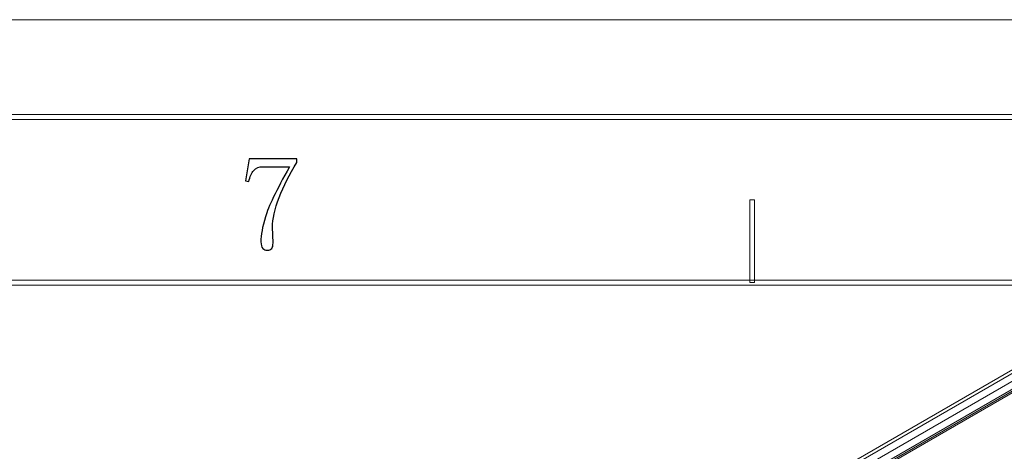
# Model space of a CAD drawing. Header units: millimetres. Extents: x -420 to 420, y -297 to 297.
# Tile 185 of 197: x 220 to 321, y 253 to 297. Entities that reach past the tile are written whole.
import ezdxf

# ---------------------------------------------------------------- set-up
doc = ezdxf.new("R2010")
doc.units = ezdxf.units.MM
doc.header["$MEASUREMENT"] = 0
doc.layers.add('layer 1', color=7, linetype='Continuous')

msp = doc.modelspace()

# ---------------------------------------------------------------- linework, layer by layer
at = {"layer": 'layer 1', "color": 7, "lineweight": 9}
for points in [[(-420.4338, 296.9891), (-420.4338, 296.9891), (420.1294, 296.9891), (420.1294, 296.9891)], [(-420.4338, 296.9891), (-420.4338, 296.9891), (420.1294, 296.9891), (420.1294, 296.9891)], [(-420.4338, 296.9891), (-420.4338, 296.9891), (420.1294, 296.9891), (420.1294, 296.9891)], [(-420.4338, 296.9891), (-420.4338, 296.9891), (420.1294, 296.9891), (420.1294, 296.9891)], [(-420.4338, 296.9891), (-420.4338, 296.9891), (420.1294, 296.9891), (420.1294, 296.9891)], [(-420.4338, 296.9891), (-420.4338, 296.9891), (420.1294, 296.9891), (420.1294, 296.9891)], [(-420.4338, 296.9891), (-420.4338, 296.9891), (420.1294, 296.9891), (420.1294, 296.9891)], [(-420.4338, 296.9891), (-420.4338, 296.9891), (420.1294, 296.9891), (420.1294, 296.9891)], [(-420.4338, 296.9891), (-420.4338, 296.9891), (420.1294, 296.9891), (420.1294, 296.9891)], [(-420.4338, 296.9891), (-420.4338, 296.9891), (420.1294, 296.9891), (420.1294, 296.9891)], [(-420.4338, 296.9891), (-420.4338, 296.9891), (420.1294, 296.9891), (420.1294, 296.9891)], [(-420.4338, 296.9891), (-420.4338, 296.9891), (420.1294, 296.9891), (420.1294, 296.9891)], [(-420.4338, 296.9891), (-420.4338, 296.9891), (420.1294, 296.9891), (420.1294, 296.9891)], [(-420.4338, 296.9891), (-420.4338, 296.9891), (420.1294, 296.9891), (420.1294, 296.9891)], [(-420.4338, 296.9891), (-420.4338, 296.9891), (420.1294, 296.9891), (420.1294, 296.9891)], [(-420.4338, 296.9891), (-420.4338, 296.9891), (420.1294, 296.9891), (420.1294, 296.9891)], [(-420.4338, 296.9891), (-420.4338, 296.9891), (420.1294, 296.9891), (420.1294, 296.9891)], [(-420.4338, 296.9891), (-420.4338, 296.9891), (420.1294, 296.9891), (420.1294, 296.9891)], [(-420.4338, 296.9891), (-420.4338, 296.9891), (420.1294, 296.9891), (420.1294, 296.9891)], [(-420.4338, 296.9891), (-420.4338, 296.9891), (420.1294, 296.9891), (420.1294, 296.9891)], [(-420.4338, 296.9891), (-420.4338, 296.9891), (420.1294, 296.9891), (420.1294, 296.9891)], [(330.4554, 266.1477), (330.4554, 266.1477), (263.0513, 227.2362), (263.0513, 227.2362)], [(330.9575, 266.0981), (330.9575, 266.0981), (263.5536, 227.1865), (263.5536, 227.1865)], [(269.7923, 229.9679), (269.7923, 229.9679), (322.646, 260.4796), (322.646, 260.4796)], [(323.0011, 259.8644), (323.0011, 259.8644), (270.1476, 229.3526), (270.1476, 229.3526)], [(323.3326, 259.8571), (323.3326, 259.8571), (270.7631, 229.5093), (270.7631, 229.5093)], [(323.5838, 259.8322), (323.5838, 259.8322), (271.0142, 229.4844), (271.0142, 229.4844)]]:
    msp.add_open_spline(points, degree=3, dxfattribs=at)
for points in [[(-410.439, 286.7332), (-410.439, 286.7332), (-410.439, 287.2336), (-410.439, 287.2336), (-410.439, 287.2336), (-410.439, 287.2336), (410.1346, 287.2336), (410.1346, 287.2336), (410.1346, 287.2336), (410.1346, 287.2336), (410.1346, 286.7332), (410.1346, 286.7332), (410.1346, 286.7332), (410.1346, 286.7332), (-410.439, 286.7332), (-410.439, 286.7332)], [(295.0695, 269.9737), (295.0695, 269.9737), (294.5696, 269.9737), (294.5696, 269.9737), (294.5696, 269.9737), (294.5696, 269.9737), (294.5696, 278.4785), (294.5696, 278.4785), (294.5696, 278.4785), (294.5696, 278.4785), (295.0695, 278.4785), (295.0695, 278.4785), (295.0695, 278.4785), (295.0695, 278.4785), (295.0695, 269.9737), (295.0695, 269.9737)], [(-393.4478, 269.7236), (-393.4478, 269.7236), (-393.4478, 270.2239), (-393.4478, 270.2239), (-393.4478, 270.2239), (-393.4478, 270.2239), (393.1434, 270.2239), (393.1434, 270.2239), (393.1434, 270.2239), (393.1434, 270.2239), (393.1434, 269.7236), (393.1434, 269.7236), (393.1434, 269.7236), (393.1434, 269.7236), (-393.4478, 269.7236), (-393.4478, 269.7236)]]:
    msp.add_open_spline(points, degree=3, knots=[0, 0, 0, 0, 0.2, 0.2, 0.2, 0.2, 0.4, 0.4, 0.4, 0.4, 0.6, 0.6, 0.6, 0.6, 1, 1, 1, 1], dxfattribs=at)
at = {"layer": 'layer 1', "color": 7}
msp.add_open_spline([(248.0011, 282.3193), (247.2423, 281.0894), (246.6362, 279.8852), (246.185, 278.7085), (246.185, 278.7085), (245.7338, 277.532), (245.507, 276.5106), (245.507, 275.6422), (245.507, 275.6422), (245.507, 275.4961), (245.5163, 275.2901), (245.5349, 275.0167), (245.5349, 275.0167), (245.551, 274.7459), (245.5603, 274.4309), (245.5603, 274.0672), (245.5603, 274.0672), (245.5603, 273.7777), (245.5163, 273.5786), (245.4262, 273.4696), (245.4262, 273.4696), (245.3359, 273.3632), (245.1809, 273.3076), (244.9659, 273.3076), (244.9659, 273.3076), (244.783, 273.3076), (244.6302, 273.3701), (244.503, 273.4975), (244.503, 273.4975), (244.378, 273.6248), (244.3134, 273.8518), (244.3134, 274.176), (244.3134, 274.176), (244.3134, 274.8639), (244.4683, 275.7139), (244.7737, 276.7284), (244.7737, 276.7284), (245.0815, 277.7405), (245.9051, 279.459), (247.2423, 281.8839), (247.2423, 281.8839), (247.2423, 281.8839), (244.5309, 281.8839), (244.5309, 281.8839), (244.5309, 281.8839), (244.1329, 281.8839), (243.8158, 281.7588), (243.5822, 281.5041), (243.5822, 281.5041), (243.3463, 281.2516), (243.1751, 280.8718), (243.0662, 280.3645), (243.0662, 280.3645), (243.0662, 280.3645), (242.7425, 280.4178), (242.7425, 280.4178), (242.7425, 280.4178), (242.7425, 280.4178), (243.1219, 282.6991), (243.1219, 282.6991), (243.1219, 282.6991), (243.1219, 282.6991), (248.0011, 282.6991), (248.0011, 282.6991), (248.0011, 282.6991), (248.0011, 282.6991), (248.0011, 282.3193), (248.0011, 282.3193)], degree=3, knots=[0, 0, 0, 0, 0.05555556, 0.05555556, 0.05555556, 0.05555556, 0.11111111, 0.11111111, 0.11111111, 0.11111111, 0.16666667, 0.16666667, 0.16666667, 0.16666667, 0.22222222, 0.22222222, 0.22222222, 0.22222222, 0.27777778, 0.27777778, 0.27777778, 0.27777778, 0.33333333, 0.33333333, 0.33333333, 0.33333333, 0.38888889, 0.38888889, 0.38888889, 0.38888889, 0.44444444, 0.44444444, 0.44444444, 0.44444444, 0.5, 0.5, 0.5, 0.5, 0.55555556, 0.55555556, 0.55555556, 0.55555556, 0.61111111, 0.61111111, 0.61111111, 0.61111111, 0.66666667, 0.66666667, 0.66666667, 0.66666667, 0.72222222, 0.72222222, 0.72222222, 0.72222222, 0.77777778, 0.77777778, 0.77777778, 0.77777778, 0.83333333, 0.83333333, 0.83333333, 0.83333333, 0.88888889, 0.88888889, 0.88888889, 0.88888889, 1, 1, 1, 1], dxfattribs=at)

doc.saveas('drawing.dxf')
